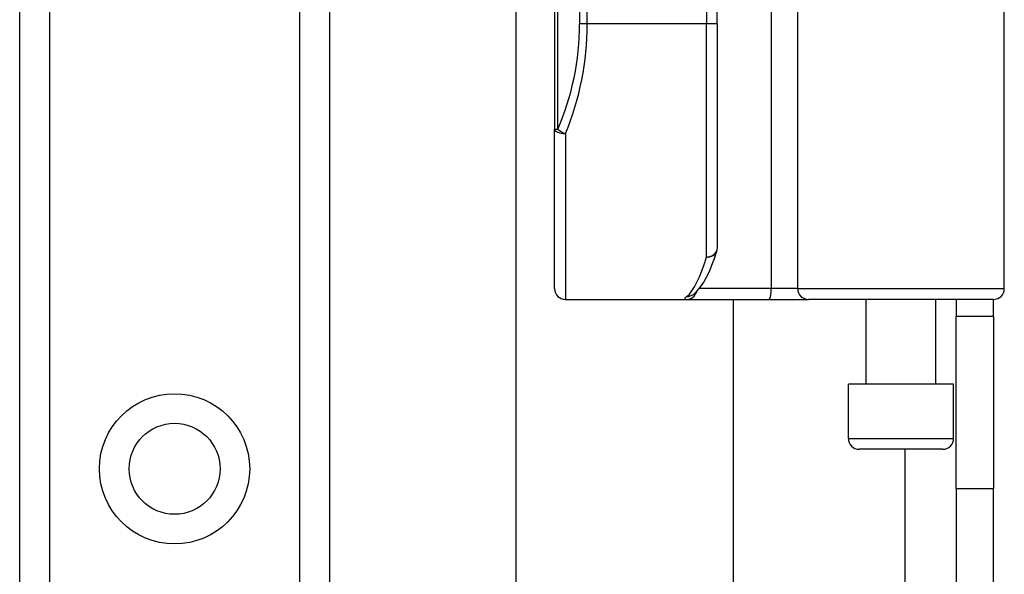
# Model space of a CAD drawing. Header units: inches. Extents: x 7 to 174, y 10 to 93.
# Tile 39 of 132: x 40.78 to 42.57, y 31.48 to 32.48. Entities that reach past the tile are written whole.
import ezdxf

# ---------------------------------------------------------------- set-up
doc = ezdxf.new("R2010")
doc.units = ezdxf.units.IN
doc.header["$MEASUREMENT"] = 0
doc.layers.add('Visible Edges(ANSI)', color=7, linetype='Continuous', lineweight=25)
doc.layers.add('Visible Tangent Edges(ANSI)', color=7, linetype='Continuous', lineweight=25)

msp = doc.modelspace()

# ---------------------------------------------------------------- linework, layer by layer
at = {"layer": 'Visible Edges(ANSI)'}
for p, q in [((40.7806, 30.3173), (40.7806, 69.4371)), ((41.3426, 69.4371), (41.3426, 30.3173)), ((41.7511, 34.1668), (41.7511, 32.2846)), ((42.0463, 32.4757), (42.0463, 33.9757)), ((41.6814, 29.7941), (41.6814, 32.7898)), ((42.5671, 31.9954), (42.5671, 32.5801)), ((42.0463, 32.4757), (42.0463, 32.0695)), ((41.7511, 31.9954), (41.7511, 32.2846)), ((42.0025, 31.9848), (42.0029, 31.9851)), ((41.7708, 31.9757), (41.9902, 31.9757)), ((41.9902, 31.9757), (42.1397, 31.9757)), ((42.0751, 31.9757), (42.0751, 29.7941)), ((42.1397, 31.9757), (42.212, 31.9757)), ((42.5474, 31.9757), (42.212, 31.9757)), ((42.3166, 31.8222), (42.3166, 31.9757)), ((42.4426, 31.8222), (42.4426, 31.9757)), ((42.4796, 31.9757), (42.4796, 31.9447)), ((42.5476, 31.9447), (42.5476, 31.9757)), ((42.5476, 31.9447), (42.4796, 31.9447)), ((42.4796, 31.6327), (42.4796, 31.9447)), ((42.5476, 31.9447), (42.5476, 31.6327)), ((42.475, 31.8222), (42.2841, 31.8222)), ((42.2841, 31.7238), (42.2841, 31.8222)), ((42.475, 31.7238), (42.475, 31.8222)), ((42.4554, 31.7041), (42.3038, 31.7041)), ((42.4796, 31.6327), (42.4796, 29.1367)), ((42.5476, 29.1367), (42.5476, 31.6327))]:
    msp.add_line(p, q, dxfattribs=at)
at = {"layer": 'Visible Edges(ANSI)', "flags": 128}
msp.add_lwpolyline([(42.0029, 31.9851), (42.0099, 31.9914), (42.016, 31.9988), (42.0217, 32.0071), (42.0269, 32.0164), (42.0319, 32.0267), (42.0366, 32.038), (42.0411, 32.0503), (42.0455, 32.0637)], dxfattribs=at)
at = {"layer": 'Visible Edges(ANSI)'}
msp.add_circle((41.0616, 31.6686), 0.0825, dxfattribs=at)
for centre, start, end in [((42.0267, 32.0695), 342.9585, 0), ((41.7708, 31.9954), 180, 270), ((42.5474, 31.9954), 270, 0), ((42.3038, 31.7238), 180, 270), ((42.4554, 31.7238), 270, 0)]:
    msp.add_arc(centre, 0.0197, start, end, dxfattribs=at)
at = {"layer": 'Visible Tangent Edges(ANSI)'}
for p, q in [((40.8344, 69.4371), (40.8344, 30.3173)), ((41.2887, 30.3173), (41.2887, 69.4371)), ((41.7568, 32.2846), (41.7568, 34.1668)), ((41.7965, 33.9757), (41.7965, 32.4757)), ((41.8104, 32.4757), (41.8104, 33.9757)), ((42.0267, 33.9757), (42.0267, 32.4757)), ((42.1441, 32.5801), (42.1441, 31.9954)), ((42.1923, 31.9954), (42.1923, 32.5801)), ((41.8104, 32.4757), (41.7965, 32.4757)), ((42.0267, 32.4757), (41.8104, 32.4757)), ((42.0463, 32.4757), (42.0267, 32.4757)), ((42.0267, 32.0528), (42.0267, 32.4757)), ((41.7511, 32.2846), (41.7568, 32.2846)), ((41.7708, 32.2768), (41.7708, 31.9757)), ((42.1441, 31.9954), (42.0134, 31.9954)), ((42.1923, 31.9954), (42.1441, 31.9954)), ((42.1923, 31.9954), (42.5671, 31.9954)), ((42.2841, 31.7238), (42.475, 31.7238)), ((42.3866, 31.7041), (42.3866, 29.1367)), ((42.4796, 31.6327), (42.5476, 31.6327))]:
    msp.add_line(p, q, dxfattribs=at)
at = {"layer": 'Visible Tangent Edges(ANSI)', "flags": 128}
msp.add_lwpolyline([(41.9909, 31.9812), (41.9903, 31.9808), (41.9898, 31.9804), (41.9894, 31.98), (41.989, 31.9796), (41.9886, 31.9792), (41.9883, 31.9788), (41.988, 31.9785), (41.9878, 31.9782), (41.9876, 31.9779), (41.9874, 31.9776), (41.9874, 31.9774), (41.9873, 31.9771), (41.9873, 31.9769), (41.9873, 31.9767), (41.9874, 31.9765), (41.9875, 31.9763), (41.9877, 31.9762), (41.9879, 31.9761), (41.9882, 31.976), (41.9885, 31.9759), (41.9889, 31.9758), (41.9893, 31.9758), (41.9897, 31.9757), (41.9902, 31.9757)], dxfattribs=at)
at = {"layer": 'Visible Tangent Edges(ANSI)'}
msp.add_circle((41.0616, 31.6686), 0.1363, dxfattribs=at)
msp.add_arc((41.3162, 32.4757), 0.4803, 336.5561, 0, dxfattribs=at)
for centre, major_axis, ratio, start_param, end_param in [((41.3301, 32.4757), (0, 0.5), 0.96063, 4.303216, 4.712389), ((41.7708, 32.2846), (-0.0197, 0), 0.39785, 0, 1.570796), ((41.7708, 32.2846), (-0.0181, 0.0078), 0.369668, 0.864875, 1.72975), ((42.0267, 32.0695), (0.0197, 0), 0.845842, 4.712389, 6.283185), ((41.9771, 32.4757), (0, -0.5), 0.185699, 0.148494, 0.562654), ((42.0267, 32.0695), (0.0188, -0.0058), 0.834757, 4.962887, 6.283185), ((41.9902, 31.9954), (0, -0.0197), 0.985236, 0, 1.320384), ((41.9909, 32.0007), (0.012, -0.0156), 0.971402, 5.610492, 6.283185), ((42.1397, 31.9954), (0, -0.0197), 0.225879, 0, 1.570796), ((42.212, 31.9954), (0, -0.0197), 0.998608, 4.712389, 6.283185)]:
    msp.add_ellipse(centre, major_axis=major_axis, ratio=ratio, start_param=start_param, end_param=end_param, dxfattribs=at)

doc.saveas('drawing.dxf')
